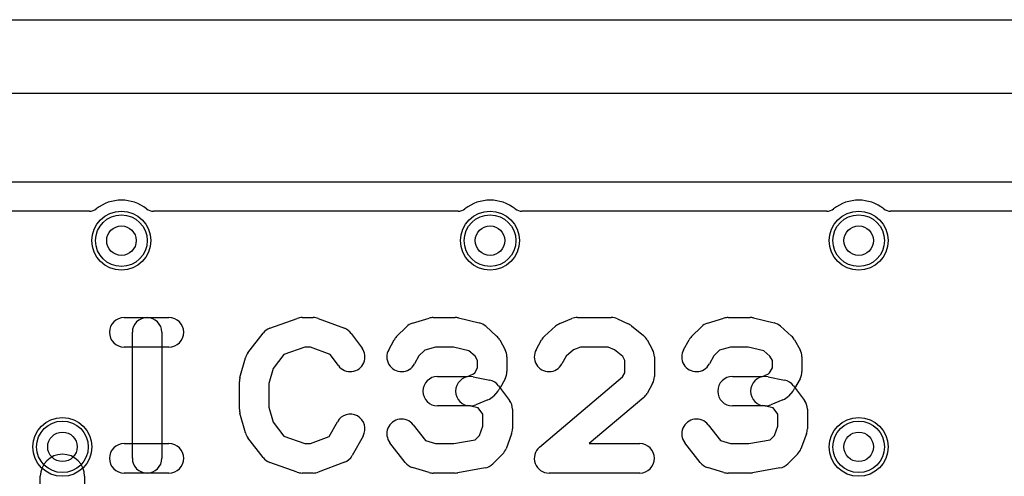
# Model space of a CAD drawing. Extents: x 0 to 57.3, y -1 to 20.5.
# Tile 25 of 31: x 27.3 to 34, y 17.4 to 20.5. Entities that reach past the tile are written whole.
import ezdxf

# ---------------------------------------------------------------- set-up
doc = ezdxf.new("R2010")
doc.units = 0
for name, color, linetype in [('Hole', 1, 'CONTINUOUS'), ('L1', 3, 'CONTINUOUS'), ('L2', 3, 'CONTINUOUS'), ('L3', 3, 'CONTINUOUS'), ('L4', 3, 'CONTINUOUS'), ('Outline', 7, 'CONTINUOUS'), ('PartsArea-B', 111, 'CONTINUOUS'), ('Resist-A', 2, 'CONTINUOUS'), ('Resist-B', 2, 'CONTINUOUS'), ('Silk-A', 140, 'CONTINUOUS')]:
    doc.layers.add(name, color=color, linetype=linetype)

msp = doc.modelspace()

# ---------------------------------------------------------------- linework, layer by layer
at = {"layer": 'Hole'}
for centre in [(28, 19), (30.5, 19), (33, 19), (27.6, 17.6), (33, 17.6)]:
    msp.add_circle(centre, 0.1, dxfattribs=at)
at = {"layer": 'L1'}
for p, q in [((26.96176, 19.4), (39.275, 19.4)), ((27.45, 16.875), (27.45, 17.4)), ((27.75, 17.4), (27.75, 16.875))]:
    msp.add_line(p, q, dxfattribs=at)
for centre in [(28, 19), (30.5, 19), (33, 19), (27.6, 17.6), (33, 17.6)]:
    msp.add_circle(centre, 0.2, dxfattribs=at)
msp.add_arc((27.6, 17.4), 0.15, 0, 180, dxfattribs=at)
at = {"layer": 'L2'}
msp.add_line((26.96177, 19.39996), (39.27499, 19.39996), dxfattribs=at)
for centre in [(28, 19), (30.5, 19), (33, 19), (27.6, 17.6), (33, 17.6)]:
    msp.add_circle(centre, 0.2, dxfattribs=at)
at = {"layer": 'L3'}
msp.add_line((26.96177, 19.39996), (39.27499, 19.39996), dxfattribs=at)
for centre in [(28, 19), (30.5, 19), (33, 19), (27.6, 17.6), (33, 17.6)]:
    msp.add_circle(centre, 0.2, dxfattribs=at)
at = {"layer": 'L4'}
msp.add_line((26.96177, 19.39996), (39.27499, 19.39996), dxfattribs=at)
for centre in [(28, 19), (30.5, 19), (33, 19), (27.6, 17.6), (33, 17.6)]:
    msp.add_circle(centre, 0.2, dxfattribs=at)
at = {"layer": 'Outline'}
msp.add_line((26.5, 20), (39.95, 20), dxfattribs=at)
at = {"layer": 'PartsArea-B'}
msp.add_line((0, 20), (57.3, 20), dxfattribs=at)
at = {"layer": 'Resist-A'}
for centre in [(28, 19), (30.5, 19), (33, 19), (27.6, 17.6), (33, 17.6)]:
    msp.add_circle(centre, 0.175, dxfattribs=at)
at = {"layer": 'Resist-B'}
for centre in [(28, 19), (30.5, 19), (33, 19), (27.6, 17.6), (33, 17.6)]:
    msp.add_circle(centre, 0.175, dxfattribs=at)
at = {"layer": 'Silk-A'}
for p, q in [((27.075, 20.5), (40.425, 20.5)), ((27.78349, 19.2), (27.075, 19.2)), ((30.28349, 19.2), (28.21651, 19.2)), ((32.78349, 19.2), (30.71651, 19.2)), ((35.28349, 19.2), (33.21651, 19.2)), ((28.01852, 18.47778), (28.32222, 18.47778)), ((29.00687, 18.4052), (29.19206, 18.47187)), ((29.22593, 18.47778), (29.3, 18.47778)), ((29.33511, 18.47141), (29.51289, 18.40474)), ((29.97496, 18.44022), (30.08607, 18.47356)), ((30.11481, 18.47778), (30.26296, 18.47778)), ((30.28601, 18.47509), (30.42675, 18.44175)), ((30.97324, 18.43699), (31.05472, 18.47033)), ((31.09259, 18.47778), (31.32222, 18.47778)), ((31.36326, 18.46897), (31.43734, 18.43563)), ((31.97496, 18.44022), (32.08607, 18.47356)), ((32.11481, 18.47778), (32.26296, 18.47778)), ((32.28601, 18.47509), (32.42675, 18.44175)), ((28.07407, 17.52222), (28.07407, 18.37778)), ((28.27407, 18.37778), (28.27407, 17.52222)), ((28.8581, 18.23917), (28.9618, 18.3725)), ((29.55814, 18.37063), (29.63221, 18.27063)), ((29.86633, 18.34849), (29.93299, 18.41515)), ((30.47059, 18.41878), (30.54467, 18.35212)), ((30.87015, 18.35211), (30.94422, 18.41877)), ((31.45962, 18.42184), (31.5411, 18.35518)), ((31.86633, 18.34849), (31.93299, 18.41515)), ((32.47059, 18.41878), (32.54467, 18.35212)), ((29.81258, 18.25968), (29.84962, 18.32635)), ((30.5652, 18.32634), (30.60223, 18.25967)), ((30.81258, 18.25968), (30.84962, 18.32635)), ((31.5652, 18.32634), (31.60223, 18.25967)), ((31.81258, 18.25968), (31.84962, 18.32635)), ((32.5652, 18.32634), (32.60223, 18.25967)), ((28.32222, 18.27778), (28.01852, 18.27778)), ((29.24338, 18.27778), (29.10188, 18.22684)), ((29.28187, 18.27778), (29.24338, 18.27778)), ((29.41501, 18.22785), (29.28187, 18.27778)), ((30.05659, 18.2559), (30.01765, 18.21697)), ((30.12949, 18.27778), (30.05659, 18.2559)), ((30.25128, 18.27778), (30.12949, 18.27778)), ((30.3558, 18.25302), (30.25128, 18.27778)), ((30.39847, 18.21462), (30.3558, 18.25302)), ((31.06508, 18.25847), (31.01635, 18.21462)), ((31.11226, 18.27778), (31.06508, 18.25847)), ((31.30075, 18.27778), (31.11226, 18.27778)), ((31.34321, 18.25867), (31.30075, 18.27778)), ((31.39965, 18.2125), (31.34321, 18.25867)), ((32.05659, 18.2559), (32.01765, 18.21697)), ((32.12949, 18.27778), (32.05659, 18.2559)), ((32.25128, 18.27778), (32.12949, 18.27778)), ((32.3558, 18.25302), (32.25128, 18.27778)), ((32.39847, 18.21462), (32.3558, 18.25302)), ((28.80365, 18.07121), (28.84069, 18.20455)), ((29.10188, 18.22684), (29.0281, 18.13198)), ((29.47149, 18.15159), (29.41501, 18.22785)), ((30.01765, 18.21697), (29.98742, 18.16254)), ((30.41481, 18.1852), (30.39847, 18.21462)), ((30.41481, 18.13702), (30.41481, 18.1852)), ((30.61481, 18.21111), (30.61481, 18.11111)), ((31.01635, 18.21462), (30.98742, 18.16254)), ((31.41481, 18.1852), (31.39965, 18.2125)), ((31.41481, 18.10369), (31.41481, 18.1852)), ((31.61481, 18.21111), (31.61481, 18.07778)), ((32.01765, 18.21697), (31.98742, 18.16254)), ((32.41481, 18.1852), (32.39847, 18.21462)), ((32.41481, 18.13702), (32.41481, 18.1852)), ((32.61481, 18.21111), (32.61481, 18.11111)), ((29.0281, 18.13198), (29, 18.03081)), ((30.38882, 18.09488), (30.39571, 18.10264)), ((30.39571, 18.10264), (30.41481, 18.13702)), ((31.39923, 18.07564), (31.41481, 18.10369)), ((32.38882, 18.09488), (32.39571, 18.10264)), ((32.39571, 18.10264), (32.41481, 18.13702)), ((28.8, 17.85556), (28.8, 18.04444)), ((29, 18.03081), (29, 17.86919)), ((30.14444, 18.07778), (30.34701, 18.07778)), ((30.34701, 18.07778), (30.38882, 18.09488)), ((30.38628, 18.07584), (30.49739, 18.05362)), ((30.60223, 18.06255), (30.5652, 17.99588)), ((30.83541, 17.59856), (31.39923, 18.07564)), ((31.60223, 18.02922), (31.5652, 17.96255)), ((32.14444, 18.07778), (32.34701, 18.07778)), ((32.34701, 18.07778), (32.38882, 18.09488)), ((32.38628, 18.07584), (32.49739, 18.05362)), ((32.60223, 18.06255), (32.5652, 17.99588)), ((30.55252, 17.978), (30.52289, 17.94467)), ((30.55814, 18.01508), (30.63221, 17.91508)), ((32.55252, 17.978), (32.52289, 17.94467)), ((32.55814, 18.01508), (32.63221, 17.91508)), ((30.48601, 17.91855), (30.40453, 17.88522)), ((31.54237, 17.93477), (31.17299, 17.62222)), ((32.48601, 17.91855), (32.40453, 17.88522)), ((28.84069, 17.69545), (28.80365, 17.82879)), ((29, 17.86919), (29.0281, 17.76802)), ((30.36667, 17.87778), (30.14444, 17.87778)), ((30.42037, 17.86506), (30.34706, 17.87972)), ((30.45185, 17.82256), (30.42037, 17.86506)), ((30.65185, 17.85556), (30.65185, 17.72222)), ((32.36667, 17.87778), (32.14444, 17.87778)), ((32.42037, 17.86506), (32.34706, 17.87972)), ((32.45185, 17.82256), (32.42037, 17.86506)), ((32.65185, 17.85556), (32.65185, 17.72222)), ((29.0281, 17.76802), (29.10188, 17.67316)), ((29.40823, 17.66961), (29.46443, 17.77078)), ((30.45185, 17.74014), (30.45185, 17.82256)), ((32.45185, 17.74014), (32.45185, 17.82256)), ((29.97894, 17.75028), (30.06303, 17.64216)), ((30.42863, 17.67746), (30.45185, 17.74014)), ((31.97894, 17.75028), (32.06303, 17.64216)), ((32.42863, 17.67746), (32.45185, 17.74014)), ((28.9618, 17.5275), (28.8581, 17.66083)), ((29.10188, 17.67316), (29.24338, 17.62222)), ((29.28187, 17.62222), (29.40823, 17.66961)), ((29.63927, 17.67366), (29.5652, 17.54033)), ((30.06303, 17.64216), (30.12949, 17.62222)), ((30.25403, 17.62222), (30.39959, 17.64843)), ((30.39959, 17.64843), (30.42863, 17.67746)), ((30.64562, 17.68749), (30.60858, 17.58749)), ((32.06303, 17.64216), (32.12949, 17.62222)), ((32.25403, 17.62222), (32.39959, 17.64843)), ((32.39959, 17.64843), (32.42863, 17.67746)), ((32.64562, 17.68749), (32.60858, 17.58749)), ((28.01852, 17.62222), (28.32222, 17.62222)), ((29.24338, 17.62222), (29.28187, 17.62222)), ((29.92476, 17.49417), (29.82106, 17.6275)), ((30.12949, 17.62222), (30.25403, 17.62222)), ((31.17299, 17.62222), (31.51481, 17.62222)), ((31.92476, 17.49417), (31.82106, 17.6275)), ((32.12949, 17.62222), (32.25403, 17.62222)), ((29.19206, 17.42813), (29.00687, 17.4948)), ((29.51289, 17.49526), (29.33511, 17.42859)), ((30.58552, 17.55151), (30.51886, 17.48485)), ((32.58552, 17.55151), (32.51886, 17.48485)), ((30.08607, 17.42644), (29.97496, 17.45978)), ((30.46587, 17.45714), (30.28068, 17.4238)), ((32.08607, 17.42644), (31.97496, 17.45978)), ((32.46587, 17.45714), (32.28068, 17.4238)), ((28.32222, 17.42222), (28.01852, 17.42222)), ((29.3, 17.42222), (29.22593, 17.42222)), ((30.26296, 17.42222), (30.11481, 17.42222)), ((31.51481, 17.42222), (30.9, 17.42222)), ((32.26296, 17.42222), (32.11481, 17.42222))]:
    msp.add_line(p, q, dxfattribs=at)
for centre, radius, start, end in [((28, 19), 0.275, 51.786954, 128.213046), ((30.5, 19), 0.275, 51.786954, 128.213046), ((33, 19), 0.275, 51.786954, 128.213046), ((27.78349, 19.275), 0.075, -90, -51.783994), ((28.21651, 19.275), 0.075, -128.216006, -90), ((30.28349, 19.275), 0.075, -90, -51.783994), ((30.71651, 19.275), 0.075, -128.216006, -90), ((32.78349, 19.275), 0.075, -90, -51.783994), ((33.21651, 19.275), 0.075, -128.216006, -90), ((28.01852, 18.37778), 0.1, 90, -90), ((28.17407, 18.37778), 0.1, 0, 180), ((28.32222, 18.37778), 0.1, -90, 90), ((29.22593, 18.37778), 0.1, 90, 109.797583), ((29.3, 18.37778), 0.1, 69.444625, 90), ((30.0037, 18.34444), 0.1, 106.702537, 135), ((30.11481, 18.37778), 0.1, 90, 106.702556), ((30.26296, 18.37778), 0.1, 76.673855, 90), ((30.4037, 18.34444), 0.1, 48.019601, 76.672831), ((31.01111, 18.34444), 0.1, 112.253604, 131.98593), ((31.09259, 18.37778), 0.1, 90, 112.253404), ((31.32222, 18.37778), 0.1, 65.769903, 90), ((31.3963, 18.34444), 0.1, 50.713818, 65.769682), ((32.0037, 18.34444), 0.1, 106.702537, 135), ((32.11481, 18.37778), 0.1, 90, 106.702556), ((32.26296, 18.37778), 0.1, 76.673855, 90), ((32.4037, 18.34444), 0.1, 48.019601, 76.672831), ((29.04074, 18.31111), 0.1, 109.797583, 142.128534), ((29.47778, 18.31111), 0.1, 36.526127, 69.444625), ((29.93704, 18.27778), 0.1, 135, 150.944666), ((30.47778, 18.27778), 0.1, 29.051265, 48.017916), ((30.93704, 18.27778), 0.1, 131.984231, 150.944666), ((31.47778, 18.27778), 0.1, 29.051265, 50.712891), ((31.93704, 18.27778), 0.1, 135, 150.944666), ((32.47778, 18.27778), 0.1, 29.051265, 48.017916), ((28.93704, 18.17778), 0.1, 142.128534, 164.472515), ((29.55185, 18.21111), 0.1, -143.473873, 36.527348), ((29.9, 18.21111), 0.1, 150.943726, -29.055334), ((30.51481, 18.21111), 0.1, 0, 29.048766), ((30.9, 18.21111), 0.1, 150.943726, -29.055334), ((31.51481, 18.21111), 0.1, 0, 29.048766), ((31.9, 18.21111), 0.1, 150.943726, -29.055334), ((32.51481, 18.21111), 0.1, 0, 29.048766), ((30.51481, 18.11111), 0.1, -29.051265, 0), ((32.51481, 18.11111), 0.1, -29.051265, 0), ((28.9, 18.04444), 0.1, 164.472515, 180), ((30.14444, 17.97778), 0.1, 90, -90), ((30.36667, 17.97778), 0.1, 78.691191, -101.308941), ((30.47778, 17.95556), 0.1, 36.526127, 78.691059), ((31.51481, 18.07778), 0.1, -29.051265, 0), ((32.14444, 17.97778), 0.1, 90, -90), ((32.36667, 17.97778), 0.1, 78.691191, -101.308941), ((32.47778, 17.95556), 0.1, 36.526127, 78.691059), ((30.47778, 18.04444), 0.1, -41.635443, -29.048766), ((31.47778, 18.01111), 0.1, -49.765997, -29.048766), ((32.47778, 18.04444), 0.1, -41.635443, -29.048766), ((30.44815, 18.01111), 0.1, -67.753869, -41.63674), ((30.55185, 17.85556), 0.1, 0, 36.527348), ((32.44815, 18.01111), 0.1, -67.753869, -41.63674), ((32.55185, 17.85556), 0.1, 0, 36.527348), ((28.9, 17.85556), 0.1, 180, -164.472515), ((30.36667, 17.97778), 0.1, -90, -67.752619), ((32.36667, 17.97778), 0.1, -90, -67.752619), ((29.55185, 17.72222), 0.1, -29.051265, 150.946126), ((29.9, 17.68889), 0.1, 37.871466, -142.125314), ((31.9, 17.68889), 0.1, 37.871466, -142.125314), ((28.93704, 17.72222), 0.1, -164.472515, -142.128534), ((30.55185, 17.72222), 0.1, -20.323336, 0), ((32.55185, 17.72222), 0.1, -20.323336, 0), ((28.01852, 17.52222), 0.1, 90, -90), ((28.32222, 17.52222), 0.1, -90, 90), ((30.51481, 17.62222), 0.1, -45, -20.32463), ((30.9, 17.52222), 0.1, 130.234003, -90), ((31.51481, 17.52222), 0.1, -90, 90), ((32.51481, 17.62222), 0.1, -45, -20.32463), ((28.17407, 17.52222), 0.1, 180, 0), ((29.04074, 17.58889), 0.1, -142.128534, -109.797583), ((29.47778, 17.58889), 0.1, -69.444625, -29.051265), ((29.22593, 17.52222), 0.1, -109.797583, -90), ((29.3, 17.52222), 0.1, -90, -69.444625), ((30.0037, 17.55556), 0.1, -142.128534, -106.702556), ((30.44815, 17.55556), 0.1, -79.793545, -45), ((32.0037, 17.55556), 0.1, -142.128534, -106.702556), ((32.44815, 17.55556), 0.1, -79.793545, -45), ((30.11481, 17.52222), 0.1, -106.702537, -90), ((30.26296, 17.52222), 0.1, -90, -79.794288), ((32.11481, 17.52222), 0.1, -106.702537, -90), ((32.26296, 17.52222), 0.1, -90, -79.794288)]:
    msp.add_arc(centre, radius, start, end, dxfattribs=at)

doc.saveas('drawing.dxf')
